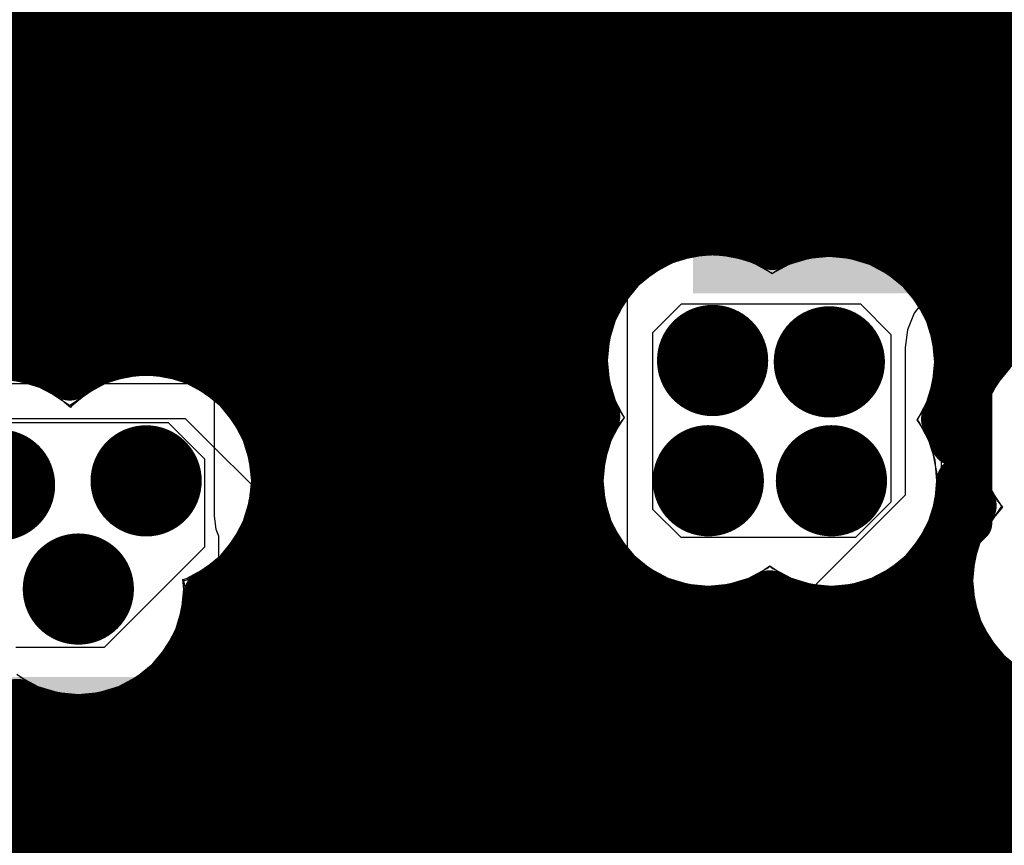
# Model space of a CAD drawing. Header units: millimetres. Extents: x 1.27 to 3.86, y 0.66 to 4.7.
# Tile 122 of 236: x 2.62 to 2.78, y 2.86 to 2.99. Entities that reach past the tile are written whole.
import ezdxf

# ---------------------------------------------------------------- set-up
doc = ezdxf.new("R2010")
doc.units = ezdxf.units.MM
doc.header["$MEASUREMENT"] = 0
for name, color, linetype in [('BottomLayer', 5, 'Continuous'), ('MidLayer1', 16, 'Continuous'), ('MidLayer2', 76, 'Continuous'), ('MidLayer3', 90, 'Continuous'), ('MidLayer4', 156, 'Continuous'), ('MidLayer5', 130, 'Continuous'), ('MidLayer6', 216, 'Continuous'), ('MultiLayer', 9, 'Continuous'), ('TopLayer', 1, 'Continuous'), ('ViaHoleLayer', 16, 'Continuous')]:
    doc.layers.add(name, color=color, linetype=linetype)

# ---------------------------------------------------------------- blocks, each defined once
blk = doc.blocks.new('0805_HV_B_31')
at = {"layer": 'BottomLayer'}
for points in [[(-0.065, -0.0315), (-0.015, -0.0315), (-0.065, 0.0315), (-0.015, 0.0315)], [(0.015, -0.0315), (0.065, -0.0315), (0.015, 0.0315), (0.065, 0.0315)]]:
    blk.add_solid(points, dxfattribs=at)
blk = doc.blocks.new('1210_280_B_36')
at = {"layer": 'BottomLayer'}
for points in [[(-0.08661, -0.04331), (-0.04331, -0.04331), (-0.08661, 0.04331), (-0.04331, 0.04331)], [(0.04331, -0.04331), (0.08661, -0.04331), (0.04331, 0.04331), (0.08661, 0.04331)]]:
    blk.add_solid(points, dxfattribs=at)
blk = doc.blocks.new('FP_MCKK2012TR47M_0805__2012_M_______IPC_C_101')
at = {"layer": 'TopLayer', "const_width": 0.00205}
for points in [[(-0.04831, 0.02465, 1), (-0.04627, 0.02465, 1)], [(-0.00695, 0.02465, 1), (-0.00491, 0.02465, 1)], [(0.00491, 0.02465, 1), (0.00695, 0.02465, 1)], [(0.04627, 0.02465, 1), (0.04831, 0.02465, 1)], [(-0.04831, -0.02465, 1), (-0.04627, -0.02465, 1)], [(-0.00695, -0.02465, 1), (-0.00491, -0.02465, 1)], [(0.00491, -0.02465, 1), (0.00695, -0.02465, 1)], [(0.04627, -0.02465, 1), (0.04831, -0.02465, 1)]]:
    blk.add_lwpolyline(points, format="xyb", close=True, dxfattribs=at)
at = {"layer": 'TopLayer'}
for points in [[(-0.04729, -0.0267), (-0.00593, -0.0267), (-0.04729, 0.0267), (-0.00593, 0.0267)], [(0.00593, -0.0267), (0.04729, -0.0267), (0.00593, 0.0267), (0.04729, 0.0267)], [(-0.04933, -0.02465), (-0.00388, -0.02465), (-0.04933, 0.02465), (-0.00388, 0.02465)], [(0.00388, -0.02465), (0.04933, -0.02465), (0.00388, 0.02465), (0.04933, 0.02465)]]:
    blk.add_solid(points, dxfattribs=at)
blk = doc.blocks.new('FP_MCKK2012TR47M_0805__2012_M_______IPC_C_205')
at = {"layer": 'TopLayer', "const_width": 0.00205}
for points in [[(-0.04831, 0.02465, 1), (-0.04627, 0.02465, 1)], [(-0.00695, 0.02465, 1), (-0.00491, 0.02465, 1)], [(0.00491, 0.02465, 1), (0.00695, 0.02465, 1)], [(0.04627, 0.02465, 1), (0.04831, 0.02465, 1)], [(-0.04831, -0.02465, 1), (-0.04627, -0.02465, 1)], [(-0.00695, -0.02465, 1), (-0.00491, -0.02465, 1)], [(0.00491, -0.02465, 1), (0.00695, -0.02465, 1)], [(0.04627, -0.02465, 1), (0.04831, -0.02465, 1)]]:
    blk.add_lwpolyline(points, format="xyb", close=True, dxfattribs=at)
at = {"layer": 'TopLayer'}
for points in [[(-0.04729, -0.0267), (-0.00593, -0.0267), (-0.04729, 0.0267), (-0.00593, 0.0267)], [(0.00593, -0.0267), (0.04729, -0.0267), (0.00593, 0.0267), (0.04729, 0.0267)], [(-0.04933, -0.02465), (-0.00388, -0.02465), (-0.04933, 0.02465), (-0.00388, 0.02465)], [(0.00388, -0.02465), (0.04933, -0.02465), (0.00388, 0.02465), (0.04933, 0.02465)]]:
    blk.add_solid(points, dxfattribs=at)
blk = doc.blocks.new('0402_B_263')
at = {"layer": 'BottomLayer'}
for points in [[(-0.03937, 0.01181), (-0.03937, -0.01181), (-0.00787, 0.01181), (-0.00787, -0.01181)], [(0.00787, 0.01181), (0.00787, -0.01181), (0.03937, 0.01181), (0.03937, -0.01181)]]:
    blk.add_solid(points, dxfattribs=at)
blk = doc.blocks.new('0402_B_353')
at = {"layer": 'BottomLayer'}
for points in [[(-0.03937, 0.01181), (-0.03937, -0.01181), (-0.00787, 0.01181), (-0.00787, -0.01181)], [(0.00787, 0.01181), (0.00787, -0.01181), (0.03937, 0.01181), (0.03937, -0.01181)]]:
    blk.add_solid(points, dxfattribs=at)
blk = doc.blocks.new('FP_CL05A226MQ5N6J8_0402__1005_M_______IPC_C_385')
at = {"layer": 'TopLayer', "const_width": 0.00195}
for points in [[(-0.02407, 0.00735, 1), (-0.02212, 0.00735, 1)], [(-0.00769, 0.00735, 1), (-0.00574, 0.00735, 1)], [(0.00574, 0.00735, 1), (0.00769, 0.00735, 1)], [(0.02212, 0.00735, 1), (0.02407, 0.00735, 1)], [(-0.02407, -0.00735, 1), (-0.02212, -0.00735, 1)], [(-0.00769, -0.00735, 1), (-0.00574, -0.00735, 1)], [(0.00574, -0.00735, 1), (0.00769, -0.00735, 1)], [(0.02212, -0.00735, 1), (0.02407, -0.00735, 1)]]:
    blk.add_lwpolyline(points, format="xyb", close=True, dxfattribs=at)
at = {"layer": 'TopLayer'}
for points in [[(-0.0231, -0.0093), (-0.00671, -0.0093), (-0.0231, 0.0093), (-0.00671, 0.0093)], [(0.00671, -0.0093), (0.0231, -0.0093), (0.00671, 0.0093), (0.0231, 0.0093)], [(-0.02505, -0.00735), (-0.00476, -0.00735), (-0.02505, 0.00735), (-0.00476, 0.00735)], [(0.00476, -0.00735), (0.02505, -0.00735), (0.00476, 0.00735), (0.02505, 0.00735)]]:
    blk.add_solid(points, dxfattribs=at)
blk = doc.blocks.new('FP_CL05A226MQ5N6J8_0402__1005_M_______IPC_C_386')
at = {"layer": 'TopLayer', "const_width": 0.00195}
for points in [[(-0.02407, 0.00735, 1), (-0.02212, 0.00735, 1)], [(-0.00769, 0.00735, 1), (-0.00574, 0.00735, 1)], [(0.00574, 0.00735, 1), (0.00769, 0.00735, 1)], [(0.02212, 0.00735, 1), (0.02407, 0.00735, 1)], [(-0.02407, -0.00735, 1), (-0.02212, -0.00735, 1)], [(-0.00769, -0.00735, 1), (-0.00574, -0.00735, 1)], [(0.00574, -0.00735, 1), (0.00769, -0.00735, 1)], [(0.02212, -0.00735, 1), (0.02407, -0.00735, 1)]]:
    blk.add_lwpolyline(points, format="xyb", close=True, dxfattribs=at)
at = {"layer": 'TopLayer'}
for points in [[(-0.0231, -0.0093), (-0.00671, -0.0093), (-0.0231, 0.0093), (-0.00671, 0.0093)], [(0.00671, -0.0093), (0.0231, -0.0093), (0.00671, 0.0093), (0.0231, 0.0093)], [(-0.02505, -0.00735), (-0.00476, -0.00735), (-0.02505, 0.00735), (-0.00476, 0.00735)], [(0.00476, -0.00735), (0.02505, -0.00735), (0.00476, 0.00735), (0.02505, 0.00735)]]:
    blk.add_solid(points, dxfattribs=at)

msp = doc.modelspace()

# ---------------------------------------------------------------- linework, layer by layer
at = {"layer": 'BottomLayer'}
for p, q in [((2.71933, 2.85042), (2.71933, 3.03064)), ((2.78616, 2.94348), (2.77731, 2.93463)), ((2.77731, 2.93463), (2.77602, 2.93296)), ((2.77602, 2.93296), (2.77522, 2.93101)), ((2.77522, 2.93101), (2.77494, 2.92893)), ((2.61283, 2.92919), (2.64502, 2.92919)), ((2.64502, 2.92919), (2.65089, 2.92331)), ((2.77494, 2.92893), (2.77494, 2.89746)), ((2.65089, 2.92331), (2.65089, 2.90898)), ((2.65089, 2.90898), (2.63468, 2.89277)), ((2.77494, 2.89746), (2.7751, 2.89627)), ((2.7751, 2.89627), (2.7751, 2.80041)), ((2.66714, 2.88972), (2.67216, 2.89474)), ((2.67216, 2.89474), (2.69429, 2.89474)), ((2.69429, 2.89474), (2.69822, 2.89082)), ((2.63468, 2.89277), (2.62035, 2.89277)), ((2.69822, 2.89082), (2.69822, 2.86012)), ((2.66714, 2.79579), (2.66714, 2.88972))]:
    msp.add_line(p, q, dxfattribs=at)
for points, const_width in [([(2.65131, 3.00345), (2.66993, 2.98483)], 0.006), ([(2.66993, 2.98483), (2.68293, 2.97183)], 0.006), ([(2.68293, 2.92395), (2.68293, 2.97183)], 0.006), ([(2.68293, 2.8433), (2.68293, 2.87671)], 0.015)]:
    msp.add_lwpolyline(points, dxfattribs=dict(at, const_width=const_width))
for points, const_width in [([(2.66843, 2.98483, 1), (2.67143, 2.98483, 1)], 0.003), ([(2.66843, 2.98483, 1), (2.67143, 2.98483, 1)], 0.003), ([(2.68143, 2.97183, 1), (2.68443, 2.97183, 1)], 0.003), ([(2.68143, 2.97183, 1), (2.68443, 2.97183, 1)], 0.003), ([(2.72862, 2.9392, 1), (2.73762, 2.9392, 1)], 0.009), ([(2.74751, 2.93898, 1), (2.75651, 2.93898, 1)], 0.009), ([(2.63696, 2.91972, 1), (2.64596, 2.91972, 1)], 0.009), ([(2.72793, 2.91974, 1), (2.73693, 2.91974, 1)], 0.009), ([(2.74785, 2.91974, 1), (2.75685, 2.91974, 1)], 0.009), ([(2.61324, 2.91904, 1), (2.62224, 2.91904, 1)], 0.009), ([(2.68143, 2.92395, 1), (2.68443, 2.92395, 1)], 0.003), ([(2.62599, 2.90221, 1), (2.63499, 2.90221, 1)], 0.009), ([(2.67918, 2.87671, 1), (2.68668, 2.87671, 1)], 0.0075)]:
    msp.add_lwpolyline(points, format="xyb", close=True, dxfattribs=dict(at, const_width=const_width))
at = {"layer": 'MidLayer1', "const_width": 0.008}
for points in [[(2.63, 2.93732), (2.63, 3.8144)], [(2.635, 2.93971), (2.635, 3.8094)], [(2.735, 2.96012), (2.735, 3.49587)], [(2.74, 2.95904), (2.74, 3.49424)], [(2.745, 2.95877), (2.745, 3.49388)], [(2.75, 2.95988), (2.75, 3.47692)], [(2.755, 2.95976), (2.755, 3.46952)], [(2.76, 2.9584), (2.76, 3.46595)], [(2.765, 2.95547), (2.765, 3.46414)], [(2.77, 2.94981), (2.77, 3.46362)], [(2.775, 2.93619), (2.775, 3.4643)], [(2.78, 2.94221), (2.78, 3.24095)], [(2.625, 2.93875), (2.625, 3.15296)], [(2.62, 2.93992), (2.62, 3.14649)], [(2.64, 2.94067), (2.64, 3.11017)], [(2.645, 2.94042), (2.645, 3.09964)], [(2.65, 2.93891), (2.65, 3.09518)], [(2.655, 2.93577), (2.655, 3.09269)], [(2.67, 2.28683), (2.67, 3.09249)], [(2.66, 2.92958), (2.66, 3.09151)], [(2.665, 2.29306), (2.665, 3.09145)], [(2.73, 2.95997), (2.73, 3.07877)], [(2.675, 2.22652), (2.675, 3.0536)], [(2.68, 2.29843), (2.68, 3.04873)], [(2.685, 2.30414), (2.685, 3.03308)], [(2.725, 2.95857), (2.725, 3.0315)], [(2.69, 2.30728), (2.69, 3.02672)], [(2.72, 2.9556), (2.72, 3.02593)], [(2.695, 2.30892), (2.695, 3.02331)], [(2.715, 2.94982), (2.715, 3.02287)], [(2.7, 2.30941), (2.7, 3.02147)], [(2.705, 2.3088), (2.705, 3.02082)], [(2.71, 2.30701), (2.71, 3.02126)], [(2.58548, 2.995), (2.85452, 2.995)], [(2.58295, 2.99), (2.85581, 2.99)], [(2.57874, 2.985), (2.85847, 2.985)], [(2.58094, 2.98), (2.86325, 2.98)], [(2.58189, 2.975), (2.88051, 2.975)], [(2.58174, 2.97), (2.88319, 2.97)], [(2.58046, 2.965), (2.88801, 2.965)], [(2.58184, 2.96), (2.7302, 2.96)], [(2.73604, 2.96), (2.9614, 2.96)], [(2.58348, 2.955), (2.71928, 2.955)], [(2.76558, 2.955), (3.00764, 2.955)], [(2.58396, 2.95), (2.71511, 2.95)], [(2.76988, 2.95), (3.00465, 2.95)], [(2.58335, 2.945), (2.71293, 2.945)], [(2.77213, 2.945), (2.7844, 2.945)], [(2.61907, 2.94), (2.63599, 2.94)], [(2.64692, 2.94), (2.71213, 2.94)], [(2.77298, 2.94), (2.77771, 2.94)], [(2.65586, 2.935), (2.71254, 2.935)], [(2.65977, 2.93), (2.71411, 2.93)], [(2.66178, 2.925), (2.7121, 2.925)], [(2.66245, 2.92), (2.71143, 2.92)], [(2.66192, 2.915), (2.71198, 2.915)], [(2.66, 2.29642), (2.66, 2.90987)], [(2.66007, 2.91), (2.71383, 2.91)], [(2.715, 2.30367), (2.715, 2.90803)], [(2.77, 2.79314), (2.77, 2.90836)], [(2.655, 2.29823), (2.655, 2.90367)], [(2.65643, 2.905), (2.71748, 2.905)], [(2.76731, 2.905), (2.7713, 2.905)], [(2.72, 2.29748), (2.72, 2.90282)], [(2.765, 2.79356), (2.765, 2.90298)], [(2.65137, 2.9), (2.72527, 2.9)], [(2.725, 2.28155), (2.725, 2.9001)], [(2.735, 2.28611), (2.735, 2.8989)], [(2.73959, 2.9), (2.74519, 2.9)], [(2.74, 2.28652), (2.74, 2.90015)], [(2.745, 2.77571), (2.745, 2.90007)], [(2.755, 2.7906), (2.755, 2.89891)], [(2.75951, 2.9), (2.77157, 2.9)], [(2.76, 2.79277), (2.76, 2.90018)], [(2.73, 2.28456), (2.73, 2.89888)], [(2.75, 2.78645), (2.75, 2.89887)], [(2.65, 2.29885), (2.65, 2.89444)], [(2.65021, 2.895), (2.7731, 2.895)], [(2.775, 2.79143), (2.775, 2.89163)], [(2.64758, 2.89), (2.77625, 2.89)], [(2.645, 2.29838), (2.645, 2.88703)], [(2.78, 2.78801), (2.78, 2.88654)], [(2.64253, 2.885), (2.7825, 2.885)], [(2.62, 2.79301), (2.62, 2.88333)], [(2.64, 2.78299), (2.64, 2.88349)], [(2.625, 2.7929), (2.625, 2.88194)], [(2.635, 2.78863), (2.635, 2.8817)], [(2.60864, 2.88), (2.91496, 2.88)], [(2.63, 2.79154), (2.63, 2.88121)], [(2.60548, 2.875), (2.90975, 2.875)], [(2.60583, 2.87), (2.90685, 2.87)], [(2.60496, 2.865), (2.90537, 2.865)], [(2.6027, 2.86), (2.90504, 2.86)]]:
    msp.add_lwpolyline(points, dxfattribs=at)
for points in [[(2.71418, 2.93013, -0.720108), (2.74279, 2.95784)], [(2.74279, 2.95784, -0.554514), (2.77301, 2.93898)], [(2.77237, 2.92609, -0.592586), (2.80475, 2.94367)], [(2.6291, 2.93671, -0.613003), (2.66246, 2.91972)], [(2.59906, 2.92863, -0.442971), (2.6291, 2.93671)], [(2.77301, 2.93898, -0.114988), (2.77085, 2.92969)], [(2.74239, 2.90125, -0.753249), (2.71418, 2.93013)], [(2.77085, 2.92969, -0.046712), (2.77237, 2.92609)], [(2.66246, 2.91972, -0.275086), (2.65147, 2.90126)], [(2.77335, 2.91967, -0.56645), (2.74239, 2.90125)], [(2.77509, 2.91568, -0.051884), (2.77335, 2.91967)], [(2.80371, 2.88599, -0.82579), (2.77509, 2.91568)], [(2.65147, 2.90126, -0.551343), (2.62061, 2.88368)], [(2.62061, 2.88368, -0.145431), (2.60901, 2.88074)]]:
    msp.add_lwpolyline(points, format="xyb", dxfattribs=at)
at = {"layer": 'MidLayer1'}
for points, const_width in [([(2.728, 2.95997, 1), (2.732, 2.95997, 1)], 0.004), ([(2.7282, 2.96, 1), (2.7322, 2.96, 1)], 0.004), ([(2.733, 2.96012, 1), (2.737, 2.96012, 1)], 0.004), ([(2.73404, 2.96, 1), (2.73804, 2.96, 1)], 0.004), ([(2.748, 2.95988, 1), (2.752, 2.95988, 1)], 0.004), ([(2.753, 2.95976, 1), (2.757, 2.95976, 1)], 0.004), ([(2.723, 2.95857, 1), (2.727, 2.95857, 1)], 0.004), ([(2.738, 2.95904, 1), (2.742, 2.95904, 1)], 0.004), ([(2.74079, 2.95784, 1), (2.74479, 2.95784, 1)], 0.004), ([(2.74079, 2.95784, 1), (2.74479, 2.95784, 1)], 0.004), ([(2.743, 2.95877, 1), (2.747, 2.95877, 1)], 0.004), ([(2.758, 2.9584, 1), (2.762, 2.9584, 1)], 0.004), ([(2.71728, 2.955, 1), (2.72128, 2.955, 1)], 0.004), ([(2.718, 2.9556, 1), (2.722, 2.9556, 1)], 0.004), ([(2.763, 2.95547, 1), (2.767, 2.95547, 1)], 0.004), ([(2.76358, 2.955, 1), (2.76758, 2.955, 1)], 0.004), ([(2.71311, 2.95, 1), (2.71711, 2.95, 1)], 0.004), ([(2.76788, 2.95, 1), (2.77188, 2.95, 1)], 0.004), ([(2.713, 2.94982, 1), (2.717, 2.94982, 1)], 0.004), ([(2.768, 2.94981, 1), (2.772, 2.94981, 1)], 0.004), ([(2.71093, 2.945, 1), (2.71493, 2.945, 1)], 0.004), ([(2.72862, 2.9392, 1), (2.73762, 2.9392, 1)], 0.009), ([(2.74751, 2.93898, 1), (2.75651, 2.93898, 1)], 0.009), ([(2.77013, 2.945, 1), (2.77413, 2.945, 1)], 0.004), ([(2.778, 2.94221, 1), (2.782, 2.94221, 1)], 0.004), ([(2.638, 2.94067, 1), (2.642, 2.94067, 1)], 0.004), ([(2.643, 2.94042, 1), (2.647, 2.94042, 1)], 0.004), ([(2.61707, 2.94, 1), (2.62107, 2.94, 1)], 0.004), ([(2.618, 2.93992, 1), (2.622, 2.93992, 1)], 0.004), ([(2.623, 2.93875, 1), (2.627, 2.93875, 1)], 0.004), ([(2.633, 2.93971, 1), (2.637, 2.93971, 1)], 0.004), ([(2.63399, 2.94, 1), (2.63799, 2.94, 1)], 0.004), ([(2.64492, 2.94, 1), (2.64892, 2.94, 1)], 0.004), ([(2.648, 2.93891, 1), (2.652, 2.93891, 1)], 0.004), ([(2.71013, 2.94, 1), (2.71413, 2.94, 1)], 0.004), ([(2.77098, 2.94, 1), (2.77498, 2.94, 1)], 0.004), ([(2.77101, 2.93898, 1), (2.77501, 2.93898, 1)], 0.004), ([(2.77101, 2.93898, 1), (2.77501, 2.93898, 1)], 0.004), ([(2.77571, 2.94, 1), (2.77971, 2.94, 1)], 0.004), ([(2.628, 2.93732, 1), (2.632, 2.93732, 1)], 0.004), ([(2.6271, 2.93671, 1), (2.6311, 2.93671, 1)], 0.004), ([(2.6271, 2.93671, 1), (2.6311, 2.93671, 1)], 0.004), ([(2.653, 2.93577, 1), (2.657, 2.93577, 1)], 0.004), ([(2.773, 2.93619, 1), (2.777, 2.93619, 1)], 0.004), ([(2.65386, 2.935, 1), (2.65786, 2.935, 1)], 0.004), ([(2.71054, 2.935, 1), (2.71454, 2.935, 1)], 0.004), ([(2.65777, 2.93, 1), (2.66177, 2.93, 1)], 0.004), ([(2.658, 2.92958, 1), (2.662, 2.92958, 1)], 0.004), ([(2.71211, 2.93, 1), (2.71611, 2.93, 1)], 0.004), ([(2.71218, 2.93013, 1), (2.71618, 2.93013, 1)], 0.004), ([(2.71218, 2.93013, 1), (2.71618, 2.93013, 1)], 0.004), ([(2.76885, 2.92969, 1), (2.77285, 2.92969, 1)], 0.004), ([(2.76885, 2.92969, 1), (2.77285, 2.92969, 1)], 0.004), ([(2.77037, 2.92609, 1), (2.77437, 2.92609, 1)], 0.004), ([(2.77037, 2.92609, 1), (2.77437, 2.92609, 1)], 0.004), ([(2.63696, 2.91972, 1), (2.64596, 2.91972, 1)], 0.009), ([(2.65978, 2.925, 1), (2.66378, 2.925, 1)], 0.004), ([(2.7101, 2.925, 1), (2.7141, 2.925, 1)], 0.004), ([(2.72793, 2.91974, 1), (2.73693, 2.91974, 1)], 0.009), ([(2.74785, 2.91974, 1), (2.75685, 2.91974, 1)], 0.009), ([(2.61324, 2.91904, 1), (2.62224, 2.91904, 1)], 0.009), ([(2.66045, 2.92, 1), (2.66445, 2.92, 1)], 0.004), ([(2.66046, 2.91972, 1), (2.66446, 2.91972, 1)], 0.004), ([(2.66046, 2.91972, 1), (2.66446, 2.91972, 1)], 0.004), ([(2.70943, 2.92, 1), (2.71343, 2.92, 1)], 0.004), ([(2.77135, 2.91967, 1), (2.77535, 2.91967, 1)], 0.004), ([(2.77135, 2.91967, 1), (2.77535, 2.91967, 1)], 0.004), ([(2.65992, 2.915, 1), (2.66392, 2.915, 1)], 0.004), ([(2.70998, 2.915, 1), (2.71398, 2.915, 1)], 0.004), ([(2.77309, 2.91568, 1), (2.77709, 2.91568, 1)], 0.004), ([(2.77309, 2.91568, 1), (2.77709, 2.91568, 1)], 0.004), ([(2.658, 2.90987, 1), (2.662, 2.90987, 1)], 0.004), ([(2.65807, 2.91, 1), (2.66207, 2.91, 1)], 0.004), ([(2.71183, 2.91, 1), (2.71583, 2.91, 1)], 0.004), ([(2.62599, 2.90221, 1), (2.63499, 2.90221, 1)], 0.009), ([(2.713, 2.90803, 1), (2.717, 2.90803, 1)], 0.004), ([(2.768, 2.90836, 1), (2.772, 2.90836, 1)], 0.004), ([(2.653, 2.90367, 1), (2.657, 2.90367, 1)], 0.004), ([(2.65443, 2.905, 1), (2.65843, 2.905, 1)], 0.004), ([(2.71548, 2.905, 1), (2.71948, 2.905, 1)], 0.004), ([(2.76531, 2.905, 1), (2.76931, 2.905, 1)], 0.004), ([(2.7693, 2.905, 1), (2.7733, 2.905, 1)], 0.004), ([(2.718, 2.90282, 1), (2.722, 2.90282, 1)], 0.004), ([(2.763, 2.90298, 1), (2.767, 2.90298, 1)], 0.004), ([(2.64947, 2.90126, 1), (2.65347, 2.90126, 1)], 0.004), ([(2.64947, 2.90126, 1), (2.65347, 2.90126, 1)], 0.004), ([(2.74039, 2.90125, 1), (2.74439, 2.90125, 1)], 0.004), ([(2.74039, 2.90125, 1), (2.74439, 2.90125, 1)], 0.004), ([(2.64937, 2.9, 1), (2.65337, 2.9, 1)], 0.004), ([(2.723, 2.9001, 1), (2.727, 2.9001, 1)], 0.004), ([(2.72327, 2.9, 1), (2.72727, 2.9, 1)], 0.004), ([(2.733, 2.8989, 1), (2.737, 2.8989, 1)], 0.004), ([(2.73759, 2.9, 1), (2.74159, 2.9, 1)], 0.004), ([(2.738, 2.90015, 1), (2.742, 2.90015, 1)], 0.004), ([(2.743, 2.90007, 1), (2.747, 2.90007, 1)], 0.004), ([(2.74319, 2.9, 1), (2.74719, 2.9, 1)], 0.004), ([(2.753, 2.89891, 1), (2.757, 2.89891, 1)], 0.004), ([(2.75751, 2.9, 1), (2.76151, 2.9, 1)], 0.004), ([(2.758, 2.90018, 1), (2.762, 2.90018, 1)], 0.004), ([(2.76957, 2.9, 1), (2.77357, 2.9, 1)], 0.004), ([(2.728, 2.89888, 1), (2.732, 2.89888, 1)], 0.004), ([(2.748, 2.89887, 1), (2.752, 2.89887, 1)], 0.004), ([(2.648, 2.89444, 1), (2.652, 2.89444, 1)], 0.004), ([(2.64821, 2.895, 1), (2.65221, 2.895, 1)], 0.004), ([(2.7711, 2.895, 1), (2.7751, 2.895, 1)], 0.004), ([(2.773, 2.89163, 1), (2.777, 2.89163, 1)], 0.004), ([(2.64558, 2.89, 1), (2.64958, 2.89, 1)], 0.004), ([(2.77425, 2.89, 1), (2.77825, 2.89, 1)], 0.004), ([(2.643, 2.88703, 1), (2.647, 2.88703, 1)], 0.004), ([(2.778, 2.88654, 1), (2.782, 2.88654, 1)], 0.004), ([(2.64053, 2.885, 1), (2.64453, 2.885, 1)], 0.004), ([(2.7805, 2.885, 1), (2.7845, 2.885, 1)], 0.004), ([(2.618, 2.88333, 1), (2.622, 2.88333, 1)], 0.004), ([(2.61861, 2.88368, 1), (2.62261, 2.88368, 1)], 0.004), ([(2.61861, 2.88368, 1), (2.62261, 2.88368, 1)], 0.004), ([(2.638, 2.88349, 1), (2.642, 2.88349, 1)], 0.004), ([(2.623, 2.88194, 1), (2.627, 2.88194, 1)], 0.004), ([(2.633, 2.8817, 1), (2.637, 2.8817, 1)], 0.004), ([(2.628, 2.88121, 1), (2.632, 2.88121, 1)], 0.004)]:
    msp.add_lwpolyline(points, format="xyb", close=True, dxfattribs=dict(at, const_width=const_width))
at = {"layer": 'MidLayer2', "const_width": 0.006}
for points in [[(2.607, 3.02311), (2.64859, 2.98152)], [(2.64859, 2.98152), (2.85564, 2.98152)], [(2.55901, 2.90692), (2.61916, 2.96707)], [(2.61916, 2.96707), (2.85312, 2.96707)], [(2.60685, 2.85307), (2.63322, 2.87944)], [(2.63322, 2.87944), (2.73482, 2.87944)], [(2.73482, 2.87944), (2.76717, 2.84708)], [(2.63698, 2.84107), (2.66335, 2.86744)], [(2.66335, 2.86744), (2.72985, 2.86744)], [(2.72985, 2.86744), (2.7622, 2.83508)]]:
    msp.add_lwpolyline(points, dxfattribs=at)
at = {"layer": 'MidLayer2'}
for points, const_width in [([(2.64709, 2.98152, 1), (2.65009, 2.98152, 1)], 0.003), ([(2.64709, 2.98152, 1), (2.65009, 2.98152, 1)], 0.003), ([(2.61766, 2.96707, 1), (2.62066, 2.96707, 1)], 0.003), ([(2.61766, 2.96707, 1), (2.62066, 2.96707, 1)], 0.003), ([(2.72862, 2.9392, 1), (2.73762, 2.9392, 1)], 0.009), ([(2.74751, 2.93898, 1), (2.75651, 2.93898, 1)], 0.009), ([(2.63696, 2.91972, 1), (2.64596, 2.91972, 1)], 0.009), ([(2.72793, 2.91974, 1), (2.73693, 2.91974, 1)], 0.009), ([(2.74785, 2.91974, 1), (2.75685, 2.91974, 1)], 0.009), ([(2.61324, 2.91904, 1), (2.62224, 2.91904, 1)], 0.009), ([(2.62599, 2.90221, 1), (2.63499, 2.90221, 1)], 0.009), ([(2.63172, 2.87944, 1), (2.63472, 2.87944, 1)], 0.003), ([(2.63172, 2.87944, 1), (2.63472, 2.87944, 1)], 0.003), ([(2.73332, 2.87944, 1), (2.73632, 2.87944, 1)], 0.003), ([(2.73332, 2.87944, 1), (2.73632, 2.87944, 1)], 0.003), ([(2.66185, 2.86744, 1), (2.66485, 2.86744, 1)], 0.003), ([(2.66185, 2.86744, 1), (2.66485, 2.86744, 1)], 0.003), ([(2.72835, 2.86744, 1), (2.73135, 2.86744, 1)], 0.003), ([(2.72835, 2.86744, 1), (2.73135, 2.86744, 1)], 0.003)]:
    msp.add_lwpolyline(points, format="xyb", close=True, dxfattribs=dict(at, const_width=const_width))
at = {"layer": 'MidLayer3'}
for p, q in [((2.72979, 2.95596), (2.72658, 2.95499)), ((2.73312, 2.95629), (2.72979, 2.95596)), ((2.73645, 2.95596), (2.73312, 2.95629)), ((2.73966, 2.95499), (2.73645, 2.95596)), ((2.74868, 2.95573), (2.74547, 2.95476)), ((2.75201, 2.95606), (2.74868, 2.95573)), ((2.75534, 2.95573), (2.75201, 2.95606)), ((2.75855, 2.95476), (2.75534, 2.95573)), ((2.72658, 2.95499), (2.72363, 2.95341)), ((2.74261, 2.95341), (2.73966, 2.95499)), ((2.74547, 2.95476), (2.74274, 2.9533)), ((2.7615, 2.95318), (2.75855, 2.95476)), ((2.72363, 2.95341), (2.72104, 2.95128)), ((2.74274, 2.9533), (2.74261, 2.95341)), ((2.76409, 2.95105), (2.7615, 2.95318)), ((2.72104, 2.95128), (2.71892, 2.94869)), ((2.76621, 2.94847), (2.76409, 2.95105)), ((2.71892, 2.94869), (2.71734, 2.94574)), ((2.76779, 2.94551), (2.76621, 2.94847)), ((2.71734, 2.94574), (2.71636, 2.94254)), ((2.76876, 2.94231), (2.76779, 2.94551)), ((2.71636, 2.94254), (2.71604, 2.9392)), ((2.76909, 2.93898), (2.76876, 2.94231)), ((2.71604, 2.9392), (2.71636, 2.93587)), ((2.76876, 2.93564), (2.76909, 2.93898)), ((2.78129, 2.93809), (2.77917, 2.9355)), ((2.64779, 2.9379), (2.59908, 2.9379)), ((2.64988, 2.93763), (2.64779, 2.9379)), ((2.65182, 2.93682), (2.64988, 2.93763)), ((2.65349, 2.93554), (2.65182, 2.93682)), ((2.66861, 2.92042), (2.65349, 2.93554)), ((2.71636, 2.93587), (2.71734, 2.93267)), ((2.76779, 2.93244), (2.76876, 2.93564)), ((2.77917, 2.9355), (2.77759, 2.93255)), ((2.71734, 2.93267), (2.7188, 2.92993)), ((2.76627, 2.92958), (2.76779, 2.93244)), ((2.77759, 2.93255), (2.77662, 2.92935)), ((2.57658, 2.92983), (2.64779, 2.92983)), ((2.64779, 2.92983), (2.66291, 2.91471)), ((2.71823, 2.92923), (2.71665, 2.92628)), ((2.7188, 2.92993), (2.71823, 2.92923)), ((2.76656, 2.92923), (2.76627, 2.92958)), ((2.76813, 2.92628), (2.76656, 2.92923)), ((2.77662, 2.92935), (2.77629, 2.92601)), ((2.71665, 2.92628), (2.71568, 2.92307)), ((2.76911, 2.92307), (2.76813, 2.92628)), ((2.77629, 2.92601), (2.77662, 2.92268)), ((2.71568, 2.92307), (2.71535, 2.91974)), ((2.76943, 2.91974), (2.76911, 2.92307)), ((2.77662, 2.92268), (2.77759, 2.91948)), ((2.6699, 2.91875), (2.66861, 2.92042)), ((2.71535, 2.91974), (2.71568, 2.91641)), ((2.76911, 2.91641), (2.76943, 2.91974)), ((2.77759, 2.91948), (2.77917, 2.91652)), ((2.6707, 2.9168), (2.6699, 2.91875)), ((2.67098, 2.91471), (2.6707, 2.9168)), ((2.71568, 2.91641), (2.71665, 2.9132)), ((2.76813, 2.9132), (2.76911, 2.91641)), ((2.77917, 2.91652), (2.78002, 2.91548)), ((2.66291, 2.91471), (2.66291, 2.8977)), ((2.67098, 2.90104), (2.67098, 2.91471)), ((2.78002, 2.91548), (2.77805, 2.91308)), ((2.71665, 2.9132), (2.71823, 2.91025)), ((2.76656, 2.91025), (2.76813, 2.9132)), ((2.77805, 2.91308), (2.77647, 2.91013)), ((2.71823, 2.91025), (2.72035, 2.90766)), ((2.76443, 2.90766), (2.76656, 2.91025)), ((2.77647, 2.91013), (2.7755, 2.90693)), ((2.72035, 2.90766), (2.72294, 2.90554)), ((2.76184, 2.90554), (2.76443, 2.90766)), ((2.7755, 2.90693), (2.77517, 2.90359)), ((2.72294, 2.90554), (2.7259, 2.90396)), ((2.73897, 2.90396), (2.74192, 2.90554)), ((2.74192, 2.90554), (2.74239, 2.90592)), ((2.74239, 2.90592), (2.74286, 2.90554)), ((2.74286, 2.90554), (2.74581, 2.90396)), ((2.75889, 2.90396), (2.76184, 2.90554)), ((2.7259, 2.90396), (2.7291, 2.90299)), ((2.7291, 2.90299), (2.73243, 2.90266)), ((2.73243, 2.90266), (2.73577, 2.90299)), ((2.73577, 2.90299), (2.73897, 2.90396)), ((2.74581, 2.90396), (2.74902, 2.90299)), ((2.74902, 2.90299), (2.75235, 2.90266)), ((2.75235, 2.90266), (2.75568, 2.90299)), ((2.75568, 2.90299), (2.75889, 2.90396)), ((2.77517, 2.90359), (2.7755, 2.90026)), ((2.69477, 2.87725), (2.67098, 2.90104)), ((2.7755, 2.90026), (2.77647, 2.89706)), ((2.66291, 2.8977), (2.69143, 2.86918)), ((2.77647, 2.89706), (2.77805, 2.8941)), ((2.77805, 2.8941), (2.78018, 2.89152)), ((2.78018, 2.89152), (2.78277, 2.88939)), ((2.71643, 2.87725), (2.69477, 2.87725)), ((2.71852, 2.87697), (2.71643, 2.87725)), ((2.72047, 2.87617), (2.71852, 2.87697)), ((2.72214, 2.87488), (2.72047, 2.87617)), ((2.74628, 2.85075), (2.72214, 2.87488)), ((2.69143, 2.86918), (2.71643, 2.86918)), ((2.71643, 2.86918), (2.74057, 2.84504))]:
    msp.add_line(p, q, dxfattribs=at)
at = {"layer": 'MidLayer3', "const_width": 0.009}
for points in [[(2.72862, 2.9392, 1), (2.73762, 2.9392, 1)], [(2.74751, 2.93898, 1), (2.75651, 2.93898, 1)], [(2.63696, 2.91972, 1), (2.64596, 2.91972, 1)], [(2.72793, 2.91974, 1), (2.73693, 2.91974, 1)], [(2.74785, 2.91974, 1), (2.75685, 2.91974, 1)], [(2.61324, 2.91904, 1), (2.62224, 2.91904, 1)], [(2.62599, 2.90221, 1), (2.63499, 2.90221, 1)]]:
    msp.add_lwpolyline(points, format="xyb", close=True, dxfattribs=at)
at = {"layer": 'MidLayer4'}
for p, q in [((2.73312, 2.95654), (2.72649, 2.95522)), ((2.73975, 2.95522), (2.73312, 2.95654)), ((2.75201, 2.95631), (2.74538, 2.95499)), ((2.75864, 2.95499), (2.75201, 2.95631)), ((2.72649, 2.95522), (2.72086, 2.95146)), ((2.74274, 2.95322), (2.73975, 2.95522)), ((2.74538, 2.95499), (2.74274, 2.95322)), ((2.76427, 2.95123), (2.75864, 2.95499)), ((2.72086, 2.95146), (2.71711, 2.94584)), ((2.76802, 2.94561), (2.76427, 2.95123)), ((2.71711, 2.94584), (2.71579, 2.9392)), ((2.76934, 2.93898), (2.76802, 2.94561)), ((2.71579, 2.9392), (2.71711, 2.93257)), ((2.76802, 2.93234), (2.76934, 2.93898)), ((2.78111, 2.93827), (2.77736, 2.93265)), ((2.62438, 2.93506), (2.61774, 2.93638)), ((2.64146, 2.93706), (2.63482, 2.93574)), ((2.64809, 2.93574), (2.64146, 2.93706)), ((2.62913, 2.93188), (2.62438, 2.93506)), ((2.63482, 2.93574), (2.6292, 2.93198)), ((2.65371, 2.93198), (2.64809, 2.93574)), ((2.6292, 2.93198), (2.62913, 2.93188)), ((2.65747, 2.92636), (2.65371, 2.93198)), ((2.71711, 2.93257), (2.71883, 2.92999)), ((2.7662, 2.92961), (2.76802, 2.93234)), ((2.77736, 2.93265), (2.77604, 2.92601)), ((2.71883, 2.92999), (2.71642, 2.92637)), ((2.76837, 2.92637), (2.7662, 2.92961)), ((2.65879, 2.91972), (2.65747, 2.92636)), ((2.71642, 2.92637), (2.7151, 2.91974)), ((2.76968, 2.91974), (2.76837, 2.92637)), ((2.77604, 2.92601), (2.77736, 2.91938)), ((2.65747, 2.91309), (2.65879, 2.91972)), ((2.7151, 2.91974), (2.71642, 2.91311)), ((2.76837, 2.91311), (2.76968, 2.91974)), ((2.77736, 2.91938), (2.77986, 2.91564)), ((2.77986, 2.91564), (2.77624, 2.91023)), ((2.65371, 2.90747), (2.65747, 2.91309)), ((2.71642, 2.91311), (2.72018, 2.90748)), ((2.76461, 2.90748), (2.76837, 2.91311)), ((2.77624, 2.91023), (2.77492, 2.90359)), ((2.64809, 2.90371), (2.65371, 2.90747)), ((2.72018, 2.90748), (2.7258, 2.90373)), ((2.75899, 2.90373), (2.76461, 2.90748)), ((2.73907, 2.90373), (2.74239, 2.90595)), ((2.74239, 2.90595), (2.74572, 2.90373)), ((2.64755, 2.9036), (2.64809, 2.90371)), ((2.64782, 2.90221), (2.64755, 2.9036)), ((2.7258, 2.90373), (2.73243, 2.90241)), ((2.73243, 2.90241), (2.73907, 2.90373)), ((2.74572, 2.90373), (2.75235, 2.90241)), ((2.75235, 2.90241), (2.75899, 2.90373)), ((2.77492, 2.90359), (2.77624, 2.89696)), ((2.6465, 2.89558), (2.64782, 2.90221)), ((2.77624, 2.89696), (2.78, 2.89134)), ((2.64275, 2.88995), (2.6465, 2.89558)), ((2.78, 2.89134), (2.78562, 2.88758)), ((2.63712, 2.88619), (2.64275, 2.88995)), ((2.62055, 2.88841), (2.62386, 2.88619)), ((2.62386, 2.88619), (2.63049, 2.88488)), ((2.63049, 2.88488), (2.63712, 2.88619))]:
    msp.add_line(p, q, dxfattribs=at)
at = {"layer": 'MidLayer4', "const_width": 0.009}
for points in [[(2.72862, 2.9392, 1), (2.73762, 2.9392, 1)], [(2.74751, 2.93898, 1), (2.75651, 2.93898, 1)], [(2.63696, 2.91972, 1), (2.64596, 2.91972, 1)], [(2.72793, 2.91974, 1), (2.73693, 2.91974, 1)], [(2.74785, 2.91974, 1), (2.75685, 2.91974, 1)], [(2.61324, 2.91904, 1), (2.62224, 2.91904, 1)], [(2.62599, 2.90221, 1), (2.63499, 2.90221, 1)]]:
    msp.add_lwpolyline(points, format="xyb", close=True, dxfattribs=at)
at = {"layer": 'MidLayer5'}
for p, q in [((2.74679, 3.0261), (2.66564, 2.94494)), ((2.6737, 2.93911), (2.72708, 2.99249)), ((2.72708, 2.99249), (2.83822, 2.99249)), ((2.72979, 2.95596), (2.72658, 2.95499)), ((2.73312, 2.95629), (2.72979, 2.95596)), ((2.73645, 2.95596), (2.73312, 2.95629)), ((2.73966, 2.95499), (2.73645, 2.95596)), ((2.74868, 2.95573), (2.74547, 2.95476)), ((2.75201, 2.95606), (2.74868, 2.95573)), ((2.75534, 2.95573), (2.75201, 2.95606)), ((2.75855, 2.95476), (2.75534, 2.95573)), ((2.72658, 2.95499), (2.72363, 2.95341)), ((2.74261, 2.95341), (2.73966, 2.95499)), ((2.74547, 2.95476), (2.74274, 2.9533)), ((2.7615, 2.95318), (2.75855, 2.95476)), ((2.72363, 2.95341), (2.72104, 2.95128)), ((2.74274, 2.9533), (2.74261, 2.95341)), ((2.76409, 2.95105), (2.7615, 2.95318)), ((2.72104, 2.95128), (2.71892, 2.94869)), ((2.76621, 2.94847), (2.76409, 2.95105)), ((2.71892, 2.94869), (2.71734, 2.94574)), ((2.76779, 2.94551), (2.76621, 2.94847)), ((2.66564, 2.94494), (2.66564, 2.88648)), ((2.71734, 2.94574), (2.71636, 2.94254)), ((2.76876, 2.94231), (2.76779, 2.94551)), ((2.71636, 2.94254), (2.71604, 2.9392)), ((2.76909, 2.93898), (2.76876, 2.94231)), ((2.6737, 2.88648), (2.6737, 2.93911)), ((2.71604, 2.9392), (2.71636, 2.93587)), ((2.76876, 2.93564), (2.76909, 2.93898)), ((2.63812, 2.93648), (2.63492, 2.93551)), ((2.64146, 2.93681), (2.63812, 2.93648)), ((2.64479, 2.93648), (2.64146, 2.93681)), ((2.64799, 2.93551), (2.64479, 2.93648)), ((2.62108, 2.9358), (2.61774, 2.93612)), ((2.62428, 2.93482), (2.62108, 2.9358)), ((2.62723, 2.93325), (2.62428, 2.93482)), ((2.63492, 2.93551), (2.63197, 2.93393)), ((2.65095, 2.93393), (2.64799, 2.93551)), ((2.71636, 2.93587), (2.71734, 2.93267)), ((2.76779, 2.93244), (2.76876, 2.93564)), ((2.62922, 2.93161), (2.62723, 2.93325)), ((2.63197, 2.93393), (2.62938, 2.9318)), ((2.65353, 2.9318), (2.65095, 2.93393)), ((2.62938, 2.9318), (2.62922, 2.93161)), ((2.65566, 2.92921), (2.65353, 2.9318)), ((2.71734, 2.93267), (2.7188, 2.92993)), ((2.76627, 2.92958), (2.76779, 2.93244)), ((2.65724, 2.92626), (2.65566, 2.92921)), ((2.71823, 2.92923), (2.71665, 2.92628)), ((2.7188, 2.92993), (2.71823, 2.92923)), ((2.76656, 2.92923), (2.76627, 2.92958)), ((2.76813, 2.92628), (2.76656, 2.92923)), ((2.65821, 2.92306), (2.65724, 2.92626)), ((2.71665, 2.92628), (2.71568, 2.92307)), ((2.76911, 2.92307), (2.76813, 2.92628)), ((2.65854, 2.91972), (2.65821, 2.92306)), ((2.71568, 2.92307), (2.71535, 2.91974)), ((2.76943, 2.91974), (2.76911, 2.92307)), ((2.65821, 2.91639), (2.65854, 2.91972)), ((2.71535, 2.91974), (2.71568, 2.91641)), ((2.76911, 2.91641), (2.76943, 2.91974)), ((2.65724, 2.91319), (2.65821, 2.91639)), ((2.71568, 2.91641), (2.71665, 2.9132)), ((2.76813, 2.9132), (2.76911, 2.91641)), ((2.65566, 2.91023), (2.65724, 2.91319)), ((2.71665, 2.9132), (2.71823, 2.91025)), ((2.76656, 2.91025), (2.76813, 2.9132)), ((2.65353, 2.90764), (2.65566, 2.91023)), ((2.71823, 2.91025), (2.72035, 2.90766)), ((2.76443, 2.90766), (2.76656, 2.91025)), ((2.65095, 2.90552), (2.65353, 2.90764)), ((2.72035, 2.90766), (2.72294, 2.90554)), ((2.76184, 2.90554), (2.76443, 2.90766)), ((2.64799, 2.90394), (2.65095, 2.90552)), ((2.72294, 2.90554), (2.7259, 2.90396)), ((2.73897, 2.90396), (2.74192, 2.90554)), ((2.74192, 2.90554), (2.74239, 2.90592)), ((2.74239, 2.90592), (2.74286, 2.90554)), ((2.74286, 2.90554), (2.74581, 2.90396)), ((2.75889, 2.90396), (2.76184, 2.90554)), ((2.64742, 2.90377), (2.64799, 2.90394)), ((2.64757, 2.90221), (2.64742, 2.90377)), ((2.7259, 2.90396), (2.7291, 2.90299)), ((2.7291, 2.90299), (2.73243, 2.90266)), ((2.73243, 2.90266), (2.73577, 2.90299)), ((2.73577, 2.90299), (2.73897, 2.90396)), ((2.74581, 2.90396), (2.74902, 2.90299)), ((2.74902, 2.90299), (2.75235, 2.90266)), ((2.75235, 2.90266), (2.75568, 2.90299)), ((2.75568, 2.90299), (2.75889, 2.90396)), ((2.64724, 2.89888), (2.64757, 2.90221)), ((2.64627, 2.89567), (2.64724, 2.89888)), ((2.64469, 2.89272), (2.64627, 2.89567)), ((2.64257, 2.89013), (2.64469, 2.89272)), ((2.63998, 2.888), (2.64257, 2.89013)), ((2.621, 2.888), (2.62395, 2.88643)), ((2.63703, 2.88643), (2.63998, 2.888)), ((2.66564, 2.88648), (2.60661, 2.82746)), ((2.62395, 2.88643), (2.62716, 2.88545)), ((2.62716, 2.88545), (2.63049, 2.88513)), ((2.63049, 2.88513), (2.63382, 2.88545)), ((2.63382, 2.88545), (2.63703, 2.88643)), ((2.67343, 2.88439), (2.6737, 2.88648)), ((2.67262, 2.88245), (2.67343, 2.88439)), ((2.67134, 2.88078), (2.67262, 2.88245)), ((2.64061, 2.85004), (2.67134, 2.88078))]:
    msp.add_line(p, q, dxfattribs=at)
at = {"layer": 'MidLayer5', "const_width": 0.009}
for points in [[(2.72862, 2.9392, 1), (2.73762, 2.9392, 1)], [(2.74751, 2.93898, 1), (2.75651, 2.93898, 1)], [(2.63696, 2.91972, 1), (2.64596, 2.91972, 1)], [(2.72793, 2.91974, 1), (2.73693, 2.91974, 1)], [(2.74785, 2.91974, 1), (2.75685, 2.91974, 1)], [(2.61324, 2.91904, 1), (2.62224, 2.91904, 1)], [(2.62599, 2.90221, 1), (2.63499, 2.90221, 1)]]:
    msp.add_lwpolyline(points, format="xyb", close=True, dxfattribs=at)
at = {"layer": 'MidLayer6'}
for p, q in [((2.62652, 3.1355), (2.62652, 2.98859)), ((2.6349, 2.98275), (2.6349, 3.13377)), ((2.62652, 2.98859), (2.62683, 2.98828)), ((2.62683, 2.98828), (2.62683, 2.98275)), ((2.62683, 2.98275), (2.6271, 2.98066)), ((2.66052, 2.95713), (2.6349, 2.98275)), ((2.6271, 2.98066), (2.62791, 2.97872)), ((2.62791, 2.97872), (2.62919, 2.97704)), ((2.62919, 2.97704), (2.65245, 2.95379)), ((2.78272, 2.96436), (2.76753, 2.94917)), ((2.66052, 2.91401), (2.66052, 2.95713)), ((2.65245, 2.95379), (2.65245, 2.91401)), ((2.76753, 2.94917), (2.76576, 2.94687)), ((2.76576, 2.94687), (2.76465, 2.94419)), ((2.76465, 2.94419), (2.76428, 2.94132)), ((2.76428, 2.94132), (2.76428, 2.9174)), ((2.76428, 2.9174), (2.74739, 2.90051)), ((2.65245, 2.91401), (2.65272, 2.91192)), ((2.67401, 2.90051), (2.66052, 2.91401)), ((2.65272, 2.91192), (2.65317, 2.91083)), ((2.65317, 2.91083), (2.65317, 2.89676)), ((2.74739, 2.90051), (2.67401, 2.90051)), ((2.65317, 2.89676), (2.59626, 2.83984))]:
    msp.add_line(p, q, dxfattribs=at)
at = {"layer": 'MidLayer6', "const_width": 0.006}
for points in [[(2.77537, 2.94132), (2.79381, 2.95976)], [(2.77537, 2.9128), (2.77537, 2.94132)], [(2.75199, 2.88942), (2.77537, 2.9128)], [(2.60085, 2.82875), (2.66152, 2.88942)], [(2.66152, 2.88942), (2.75199, 2.88942)], [(2.60582, 2.81675), (2.66, 2.87093)], [(2.66, 2.87093), (2.84095, 2.87093)]]:
    msp.add_lwpolyline(points, dxfattribs=at)
at = {"layer": 'MidLayer6'}
for points, const_width in [([(2.72862, 2.9392, 1), (2.73762, 2.9392, 1)], 0.009), ([(2.74751, 2.93898, 1), (2.75651, 2.93898, 1)], 0.009), ([(2.77387, 2.94132, 1), (2.77687, 2.94132, 1)], 0.003), ([(2.77387, 2.94132, 1), (2.77687, 2.94132, 1)], 0.003), ([(2.63696, 2.91972, 1), (2.64596, 2.91972, 1)], 0.009), ([(2.72793, 2.91974, 1), (2.73693, 2.91974, 1)], 0.009), ([(2.74785, 2.91974, 1), (2.75685, 2.91974, 1)], 0.009), ([(2.61324, 2.91904, 1), (2.62224, 2.91904, 1)], 0.009), ([(2.77387, 2.9128, 1), (2.77687, 2.9128, 1)], 0.003), ([(2.77387, 2.9128, 1), (2.77687, 2.9128, 1)], 0.003), ([(2.62599, 2.90221, 1), (2.63499, 2.90221, 1)], 0.009), ([(2.66002, 2.88942, 1), (2.66302, 2.88942, 1)], 0.003), ([(2.66002, 2.88942, 1), (2.66302, 2.88942, 1)], 0.003), ([(2.75049, 2.88942, 1), (2.75349, 2.88942, 1)], 0.003), ([(2.75049, 2.88942, 1), (2.75349, 2.88942, 1)], 0.003), ([(2.6585, 2.87093, 1), (2.6615, 2.87093, 1)], 0.003), ([(2.6585, 2.87093, 1), (2.6615, 2.87093, 1)], 0.003)]:
    msp.add_lwpolyline(points, format="xyb", close=True, dxfattribs=dict(at, const_width=const_width))
at = {"layer": 'MultiLayer', "const_width": 0.009}
for points in [[(2.72862, 2.9392, 1), (2.73762, 2.9392, 1)], [(2.74751, 2.93898, 1), (2.75651, 2.93898, 1)], [(2.63696, 2.91972, 1), (2.64596, 2.91972, 1)], [(2.72793, 2.91974, 1), (2.73693, 2.91974, 1)], [(2.74785, 2.91974, 1), (2.75685, 2.91974, 1)], [(2.61324, 2.91904, 1), (2.62224, 2.91904, 1)], [(2.62599, 2.90221, 1), (2.63499, 2.90221, 1)]]:
    msp.add_lwpolyline(points, format="xyb", close=True, dxfattribs=at)
at = {"layer": 'TopLayer'}
for p, q in [((2.6779, 3.02973), (2.6779, 2.96834)), ((2.62473, 2.98879), (2.62473, 3.00051)), ((2.613, 2.98879), (2.62473, 2.98879)), ((2.6967, 2.95873), (2.71266, 2.97469)), ((2.71266, 2.97469), (2.84001, 2.97469)), ((2.6779, 2.96834), (2.65346, 2.94389)), ((2.6967, 2.89), (2.6967, 2.95873)), ((2.72495, 2.95588), (2.72231, 2.95412)), ((2.72807, 2.95651), (2.72495, 2.95588)), ((2.72808, 2.95651), (2.72807, 2.95651)), ((2.73296, 2.95651), (2.72808, 2.95651)), ((2.73312, 2.95654), (2.73296, 2.95651)), ((2.73328, 2.95651), (2.73312, 2.95654)), ((2.75703, 2.95651), (2.73328, 2.95651)), ((2.76015, 2.95588), (2.75703, 2.95651)), ((2.75703, 2.95651), (2.75703, 2.95651)), ((2.7628, 2.95412), (2.76015, 2.95588)), ((2.72231, 2.95412), (2.71769, 2.9495)), ((2.72231, 2.95412), (2.72231, 2.95412)), ((2.76775, 2.94916), (2.7628, 2.95412)), ((2.71769, 2.9495), (2.71592, 2.94685)), ((2.76952, 2.94651), (2.76775, 2.94916)), ((2.76775, 2.94916), (2.76775, 2.94916)), ((2.72345, 2.94373), (2.72807, 2.94835)), ((2.72807, 2.94835), (2.75703, 2.94835)), ((2.75703, 2.94835), (2.76198, 2.94339)), ((2.71592, 2.94685), (2.7153, 2.94373)), ((2.77014, 2.94339), (2.76952, 2.94651)), ((2.65346, 2.94389), (2.59946, 2.94389)), ((2.7153, 2.94373), (2.7153, 2.94373)), ((2.7153, 2.94373), (2.7153, 2.92074)), ((2.72345, 2.91509), (2.72345, 2.94373)), ((2.76198, 2.94339), (2.76198, 2.91629)), ((2.77014, 2.91629), (2.77014, 2.94339)), ((2.60261, 2.9355), (2.68613, 2.9355)), ((2.68613, 2.9355), (2.68613, 2.87699)), ((2.7153, 2.92074), (2.7151, 2.91974)), ((2.7151, 2.91974), (2.7153, 2.91874)), ((2.7153, 2.91874), (2.7153, 2.9151)), ((2.76198, 2.91629), (2.75623, 2.91054)), ((2.76952, 2.91317), (2.77014, 2.91629)), ((2.77014, 2.91629), (2.77014, 2.91629)), ((2.7153, 2.9151), (2.7153, 2.91509)), ((2.7153, 2.91509), (2.71592, 2.91197)), ((2.72801, 2.91054), (2.72345, 2.91509)), ((2.76775, 2.91053), (2.76952, 2.91317)), ((2.71592, 2.91197), (2.71769, 2.90933)), ((2.71769, 2.90933), (2.71769, 2.90933)), ((2.71769, 2.90933), (2.72224, 2.90477)), ((2.75623, 2.91054), (2.72801, 2.91054)), ((2.762, 2.90477), (2.76775, 2.91053)), ((2.72224, 2.90477), (2.72489, 2.903)), ((2.75935, 2.903), (2.762, 2.90477)), ((2.762, 2.90477), (2.762, 2.90477)), ((2.72489, 2.903), (2.72801, 2.90238)), ((2.75623, 2.90238), (2.75935, 2.903)), ((2.72801, 2.90238), (2.72801, 2.90238)), ((2.72801, 2.90238), (2.75623, 2.90238)), ((2.75623, 2.90238), (2.75623, 2.90238)), ((2.6967, 2.87699), (2.6967, 2.89)), ((2.66406, 2.87591), (2.65252, 2.87591)), ((2.65252, 2.87591), (2.65252, 2.84366)), ((2.66474, 2.87637), (2.66406, 2.87591)), ((2.66787, 2.87699), (2.66474, 2.87637)), ((2.68613, 2.87699), (2.66787, 2.87699)), ((2.71632, 2.87699), (2.6967, 2.87699)), ((2.71944, 2.87637), (2.71632, 2.87699)), ((2.71632, 2.87699), (2.71632, 2.87699)), ((2.7213, 2.87513), (2.71944, 2.87637)), ((2.72852, 2.87513), (2.7213, 2.87513)), ((2.72852, 2.84584), (2.72852, 2.87513)), ((2.66588, 2.86685), (2.66787, 2.86883)), ((2.66787, 2.86883), (2.71632, 2.86883)), ((2.71632, 2.86883), (2.72019, 2.86497)), ((2.66588, 2.80028), (2.66588, 2.86685)), ((2.72019, 2.86497), (2.72019, 2.8017))]:
    msp.add_line(p, q, dxfattribs=at)
at = {"layer": 'TopLayer', "const_width": 0.009}
for points in [[(2.72862, 2.9392, 1), (2.73762, 2.9392, 1)], [(2.74751, 2.93898, 1), (2.75651, 2.93898, 1)], [(2.63696, 2.91972, 1), (2.64596, 2.91972, 1)], [(2.72793, 2.91974, 1), (2.73693, 2.91974, 1)], [(2.74785, 2.91974, 1), (2.75685, 2.91974, 1)], [(2.61324, 2.91904, 1), (2.62224, 2.91904, 1)], [(2.62599, 2.90221, 1), (2.63499, 2.90221, 1)]]:
    msp.add_lwpolyline(points, format="xyb", close=True, dxfattribs=at)
at = {"layer": 'ViaHoleLayer', "const_width": 0.004}
for points in [[(2.73112, 2.9392, 1), (2.73512, 2.9392, 1)], [(2.75001, 2.93898, 1), (2.75401, 2.93898, 1)], [(2.63946, 2.91972, 1), (2.64346, 2.91972, 1)], [(2.73043, 2.91974, 1), (2.73443, 2.91974, 1)], [(2.75035, 2.91974, 1), (2.75435, 2.91974, 1)], [(2.61574, 2.91904, 1), (2.61974, 2.91904, 1)], [(2.62849, 2.90221, 1), (2.63249, 2.90221, 1)]]:
    msp.add_lwpolyline(points, format="xyb", close=True, dxfattribs=at)

# ---------------------------------------------------------------- block references
for name, p, rotation in [('0402_B_353', (2.66993, 3.00845), 270), ('0805_HV_B_31', (2.79493, 2.98158), 360), ('0402_B_263', (2.68293, 2.90033), 270), ('FP_CL05A226MQ5N6J8_0402__1005_M_______IPC_C_385', (2.67542, 2.87258), 270), ('FP_CL05A226MQ5N6J8_0402__1005_M_______IPC_C_386', (2.70786, 2.87258), 270), ('FP_MCKK2012TR47M_0805__2012_M_______IPC_C_205', (2.62796, 2.83863), 270), ('FP_MCKK2012TR47M_0805__2012_M_______IPC_C_101', (2.7567, 2.83863), 270), ('1210_280_B_36', (2.81027, 2.83971), 360)]:
    msp.add_blockref(name, p, dxfattribs=dict(rotation=rotation))

doc.saveas('drawing.dxf')
